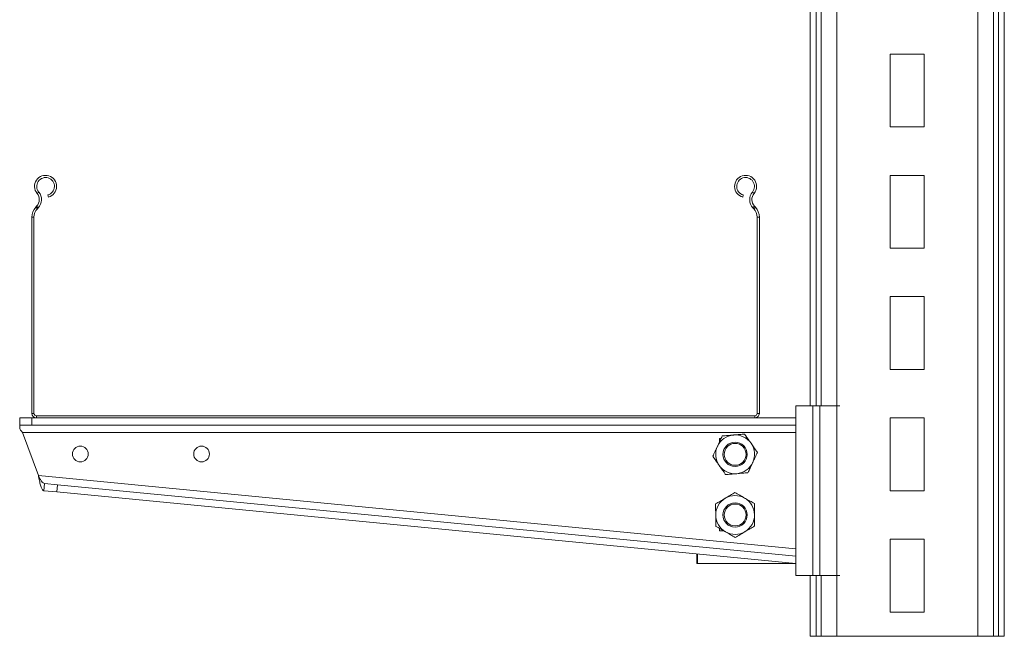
# Model space of a CAD drawing. Header units: millimetres. Extents: x -319 to 825, y -1612 to -168.
# Tile 15 of 41: x -319 to 87, y -752 to -498. Entities that reach past the tile are written whole.
import ezdxf

# ---------------------------------------------------------------- set-up
doc = ezdxf.new("R2010")
doc.units = ezdxf.units.MM

msp = doc.modelspace()

# ---------------------------------------------------------------- linework, layer by layer
at = {"color": 7, "linetype": 'Continuous', "lineweight": 15}
for p, q in [((75.99, -252.28), (75.99, -752.28)), ((82.39, -252.28), (82.39, -752.28)), ((84.44, -252.28), (84.44, -752.28)), ((86.9, -252.28), (86.9, -752.28)), ((6.9, -472.28), (6.9, -657.28)), ((53.9, -512.28), (39.9, -512.28)), ((39.9, -512.28), (39.9, -542.28)), ((53.9, -542.28), (53.9, -512.28)), ((39.9, -542.28), (53.9, -542.28)), ((39.9, -562.28), (39.9, -592.28)), ((53.9, -562.28), (39.9, -562.28)), ((53.9, -592.28), (53.9, -562.28)), ((-311.92, -569.74), (-311.23, -569.16)), ((-307.25, -571.23), (-307.48, -570.36)), ((-20.72, -570.36), (-20.95, -571.23)), ((-16.27, -569.74), (-16.96, -569.16)), ((-312.1, -575.05), (-312.45, -575.41)), ((-312.45, -575.41), (-311.8, -576.03)), ((-311.45, -575.67), (-312.1, -575.05)), ((-311.45, -575.67), (-311.8, -576.03)), ((-16.09, -575.05), (-16.75, -575.67)), ((-16.4, -576.03), (-16.75, -575.67)), ((-16.4, -576.03), (-15.75, -575.41)), ((-15.75, -575.41), (-16.09, -575.05)), ((-313.2, -579.54), (-314.1, -579.54)), ((-314.1, -579.54), (-314.1, -660.38)), ((-313.2, -579.54), (-313.2, -660.38)), ((-14.1, -579.54), (-15, -579.54)), ((-15, -660.38), (-15, -579.54)), ((-14.1, -660.38), (-14.1, -579.54)), ((39.9, -592.28), (53.9, -592.28)), ((39.9, -612.28), (39.9, -642.28)), ((53.9, -612.28), (39.9, -612.28)), ((53.9, -642.28), (53.9, -612.28)), ((39.9, -642.28), (53.9, -642.28)), ((0.9, -657.28), (7.9, -657.28)), ((0.9, -657.28), (0.9, -727.28)), ((7.9, -657.28), (7.9, -727.28)), ((7.9, -657.28), (10.9, -657.28)), ((10.9, -657.28), (10.9, -727.28)), ((10.9, -657.28), (17.88, -657.28)), ((17.88, -657.28), (17.88, -727.28)), ((17.88, -657.28), (19.07, -657.28)), ((-314.1, -660.38), (-313.2, -660.38)), ((-312.2, -661.38), (-312.2, -662.28)), ((-312.2, -661.38), (-16, -661.38)), ((-16, -662.28), (-16, -661.38)), ((-15, -660.38), (-14.1, -660.38)), ((-319.1, -665.28), (-319.1, -662.28)), ((-319.1, -662.28), (-314.1, -662.28)), ((-314.1, -665.28), (-319.1, -665.28)), ((-319.1, -666.78), (-319.1, -665.28)), ((-314.1, -662.28), (-314.1, -665.28)), ((-314.1, -662.28), (-312.2, -662.28)), ((-314.1, -665.28), (0.9, -665.28)), ((-312.2, -662.28), (-16, -662.28)), ((-16, -662.28), (0.9, -662.28)), ((0.9, -662.28), (0.9, -665.28)), ((39.9, -662.28), (39.9, -692.28)), ((53.9, -662.28), (39.9, -662.28)), ((53.9, -692.28), (53.9, -662.28)), ((-317.99, -668.28), (0.9, -668.28)), ((-311.41, -686.03), (-317.99, -668.28)), ((-30.6, -670.77), (-30.6, -672.3)), ((-29.88, -670.77), (-30.6, -670.77)), ((-30.6, -670.78), (-29.89, -670.78)), ((-30.6, -681.95), (-30.6, -682.27)), ((0.9, -716.25), (-311.41, -686.03)), ((-30.6, -682.27), (-30.37, -682.27)), ((-309.1, -692.28), (-308.81, -689.29)), ((-308.81, -689.29), (-303.49, -689.81)), ((-303.49, -689.81), (-303.78, -692.8)), ((0.9, -719.27), (-303.49, -689.81)), ((-303.78, -692.8), (-309.1, -692.28)), ((0.9, -722.28), (-303.78, -692.8)), ((39.9, -692.28), (53.9, -692.28)), ((-30.6, -707.78), (-30.6, -708.77)), ((-30.6, -708.77), (-28.86, -708.77)), ((53.9, -712.28), (39.9, -712.28)), ((39.9, -712.28), (39.9, -742.28)), ((53.9, -742.28), (53.9, -712.28)), ((-39.86, -722.28), (-39.86, -718.34)), ((-39.56, -722.28), (-39.56, -718.37)), ((-39.56, -722.28), (-39.86, -722.28)), ((0.9, -722.28), (-39.56, -722.28)), ((7.9, -727.28), (0.9, -727.28)), ((6.9, -727.28), (6.9, -752.28)), ((10.9, -727.28), (7.9, -727.28)), ((17.88, -727.28), (10.9, -727.28)), ((19.07, -727.28), (17.88, -727.28)), ((39.9, -742.28), (53.9, -742.28)), ((6.9, -752.28), (9.36, -752.28)), ((9.36, -752.28), (11.41, -752.28)), ((11.41, -752.28), (17.81, -752.28)), ((17.81, -752.28), (75.99, -752.28)), ((75.99, -752.28), (82.39, -752.28)), ((82.39, -752.28), (84.44, -752.28)), ((84.44, -752.28), (86.9, -752.28))]:
    msp.add_line(p, q, dxfattribs=at)
at = {"color": 8, "linetype": 'Continuous', "lineweight": 15}
for p, q in [((9.36, -472.28), (9.36, -657.28)), ((11.41, -472.28), (11.41, -657.28)), ((17.81, -472.28), (17.81, -657.28)), ((9.36, -727.28), (9.36, -752.28)), ((11.41, -727.28), (11.41, -752.28)), ((17.81, -727.28), (17.81, -752.28))]:
    msp.add_line(p, q, dxfattribs=at)
at = {"color": 7, "linetype": 'Continuous', "lineweight": 15, "flags": 128}
msp.add_lwpolyline([(-319.1, -666.78), (-318.75, -667.25), (-318.37, -667.76), (-317.99, -668.28)], dxfattribs=at)
at = {"color": 7, "linetype": 'Continuous', "lineweight": 15}
for centre, radius in [((-294.1, -677.15), 3.25), ((-244.1, -677.15), 3.25), ((-24.1, -677.28), 5), ((-24.1, -677.28), 4.5), ((-24.1, -702.27), 5), ((-24.1, -702.27), 4.5)]:
    msp.add_circle(centre, radius, dxfattribs=at)
for centre, radius, start, end in [((-308.42, -566.83), 4.55, 285, 219.6825), ((-308.42, -566.83), 3.65, 285, 219.6825), ((-19.77, -566.83), 4.55, 320.3175, 255), ((-19.77, -566.83), 3.65, 320.3175, 255), ((-315, -572.29), 4, 316.4642, 39.6825), ((-315, -572.29), 4.9, 316.4642, 39.6825), ((-13.19, -572.29), 4.9, 140.3175, 223.5358), ((-13.19, -572.29), 4, 140.3175, 223.5358), ((-308.1, -579.54), 6, 136.4642, 180), ((-308.1, -579.54), 5.1, 136.4642, 180), ((-20.1, -579.54), 5.1, 0, 43.5358), ((-20.1, -579.54), 6, 0, 43.5358), ((-312.2, -660.38), 1.9, 180, 270), ((-312.2, -660.38), 1, 180, 270), ((-16, -660.38), 1, 270, 0), ((-16, -660.38), 1.9, 270, 0), ((-24.1, -677.28), 8, 94.9409, 154.9409), ((-24.1, -677.28), 8, 34.9409, 94.9409), ((-24.1, -677.28), 8, 154.9409, 214.9409), ((-24.1, -677.28), 8, 334.9409, 34.9409), ((-24.1, -677.28), 8, 214.9409, 274.9409), ((-24.1, -677.28), 8, 274.9409, 334.9409), ((-24.1, -702.27), 8, 120.5374, 180.5374), ((-24.1, -702.27), 8, 60.5374, 120.5374), ((-24.1, -702.27), 8, 0.5374, 60.5374), ((-24.1, -702.27), 8, 180.5374, 240.5374), ((-24.1, -702.27), 8, 300.5374, 0.5374), ((-24.1, -702.27), 8, 240.5374, 300.5374)]:
    msp.add_arc(centre, radius, start, end, dxfattribs=at)
for points, knots in [([(-31.34, -673.89), (-31.3, -673.79), (-30.95, -673.04), (-30.29, -671.63), (-29.69, -670.35), (-29.39, -669.71)], [0, 0, 0, 0, 0.070084, 0.530784, 1, 1, 1, 1]), ([(-29.39, -669.71), (-28.64, -669.64), (-27.13, -669.51), (-25.57, -669.38), (-24.79, -669.31)], [0, 0, 0, 0, 0.495459, 1, 1, 1, 1]), ([(-24.79, -669.31), (-24.68, -669.3), (-23.85, -669.23), (-22.29, -669.1), (-20.89, -668.97), (-20.19, -668.91)], [0, 0, 0, 0, 0.070083, 0.530781, 1, 1, 1, 1]), ([(-17.54, -672.7), (-17.78, -672.35), (-18.68, -671.07), (-19.55, -669.83), (-20.19, -668.91)], [0, 0, 0, 0, 0.2686344, 1, 1, 1, 1]), ([(-33.3, -678.08), (-32.98, -677.4), (-32.34, -676.03), (-31.68, -674.61), (-31.34, -673.89)], [0, 0, 0, 0, 0.495459, 1, 1, 1, 1]), ([(-14.89, -676.49), (-15.12, -676.17), (-15.98, -674.93), (-16.87, -673.65), (-17.54, -672.7)], [0, 0, 0, 0, 0.257551, 1, 1, 1, 1]), ([(-14.89, -676.49), (-15.21, -677.16), (-15.85, -678.54), (-16.52, -679.95), (-16.85, -680.67)], [0, 0, 0, 0, 0.495458, 1, 1, 1, 1]), ([(-30.66, -681.86), (-30.9, -681.52), (-31.79, -680.24), (-32.66, -678.99), (-33.3, -678.08)], [0, 0, 0, 0, 0.268633, 1, 1, 1, 1]), ([(-28.01, -685.65), (-28.23, -685.33), (-29.09, -684.1), (-29.99, -682.81), (-30.66, -681.86)], [0, 0, 0, 0, 0.257551, 1, 1, 1, 1]), ([(-16.85, -680.67), (-16.9, -680.77), (-17.25, -681.52), (-17.91, -682.94), (-18.51, -684.21), (-18.81, -684.85)], [0, 0, 0, 0, 0.070086, 0.530785, 1, 1, 1, 1]), ([(-311.41, -686.03), (-311.26, -686.75), (-310.97, -688.2), (-310.5, -690.11), (-309.98, -691.53), (-309.5, -692.18), (-309.19, -692.26), (-309.1, -692.28)], [0, 0, 0, 0, 0.224706, 0.44945, 0.674191, 0.898935, 1, 1, 1, 1]), ([(-311.41, -686.03), (-311.19, -686.49), (-310.76, -687.37), (-310.1, -688.44), (-309.46, -689.12), (-309.02, -689.24), (-308.81, -689.29)], [0, 0, 0, 0, 0.276926, 0.529655, 0.782317, 1, 1, 1, 1]), ([(-23.41, -685.25), (-23.52, -685.26), (-24.34, -685.33), (-25.9, -685.47), (-27.3, -685.59), (-28.01, -685.65)], [0, 0, 0, 0, 0.0700892, 0.530784, 1, 1, 1, 1]), ([(-18.81, -684.85), (-19.55, -684.92), (-21.06, -685.05), (-22.62, -685.18), (-23.41, -685.25)], [0, 0, 0, 0, 0.495462, 1, 1, 1, 1]), ([(-28.16, -695.38), (-28.07, -695.32), (-27.35, -694.9), (-26.01, -694.11), (-24.8, -693.39), (-24.18, -693.03)], [0, 0, 0, 0, 0.070087, 0.530782, 1, 1, 1, 1]), ([(-24.18, -693.03), (-23.53, -693.4), (-22.21, -694.14), (-20.85, -694.91), (-20.16, -695.3)], [0, 0, 0, 0, 0.495455, 1, 1, 1, 1]), ([(-32.14, -697.72), (-31.49, -697.34), (-30.19, -696.57), (-28.84, -695.78), (-28.16, -695.38)], [0, 0, 0, 0, 0.4954572, 1, 1, 1, 1]), ([(-32.1, -702.34), (-32.1, -701.92), (-32.12, -700.36), (-32.13, -698.84), (-32.14, -697.72)], [0, 0, 0, 0, 0.268634, 1, 1, 1, 1]), ([(-20.16, -695.3), (-20.07, -695.36), (-19.35, -695.76), (-17.98, -696.53), (-16.76, -697.22), (-16.14, -697.57)], [0, 0, 0, 0, 0.070085, 0.530786, 1, 1, 1, 1]), ([(-16.1, -702.19), (-16.1, -701.77), (-16.12, -700.21), (-16.13, -698.69), (-16.14, -697.57)], [0, 0, 0, 0, 0.268634, 1, 1, 1, 1]), ([(-32.05, -706.96), (-32.06, -706.57), (-32.07, -705.07), (-32.09, -703.5), (-32.1, -702.34)], [0, 0, 0, 0, 0.25755, 1, 1, 1, 1]), ([(-16.05, -706.81), (-16.06, -706.42), (-16.07, -704.92), (-16.09, -703.35), (-16.1, -702.19)], [0, 0, 0, 0, 0.257551, 1, 1, 1, 1]), ([(-28.03, -709.23), (-28.13, -709.18), (-28.85, -708.77), (-30.21, -708), (-31.44, -707.31), (-32.05, -706.96)], [0, 0, 0, 0, 0.070084, 0.530781, 1, 1, 1, 1]), ([(-24.01, -711.5), (-24.66, -711.14), (-25.98, -710.39), (-27.35, -709.62), (-28.03, -709.23)], [0, 0, 0, 0, 0.495455, 1, 1, 1, 1]), ([(-20.03, -709.16), (-20.13, -709.21), (-20.84, -709.63), (-22.19, -710.43), (-23.4, -711.14), (-24.01, -711.5)], [0, 0, 0, 0, 0.070087, 0.530783, 1, 1, 1, 1]), ([(-16.05, -706.81), (-16.7, -707.19), (-18, -707.96), (-19.35, -708.76), (-20.03, -709.16)], [0, 0, 0, 0, 0.495458, 1, 1, 1, 1])]:
    msp.add_open_spline(points, degree=3, knots=knots, dxfattribs=at)

doc.saveas('drawing.dxf')
